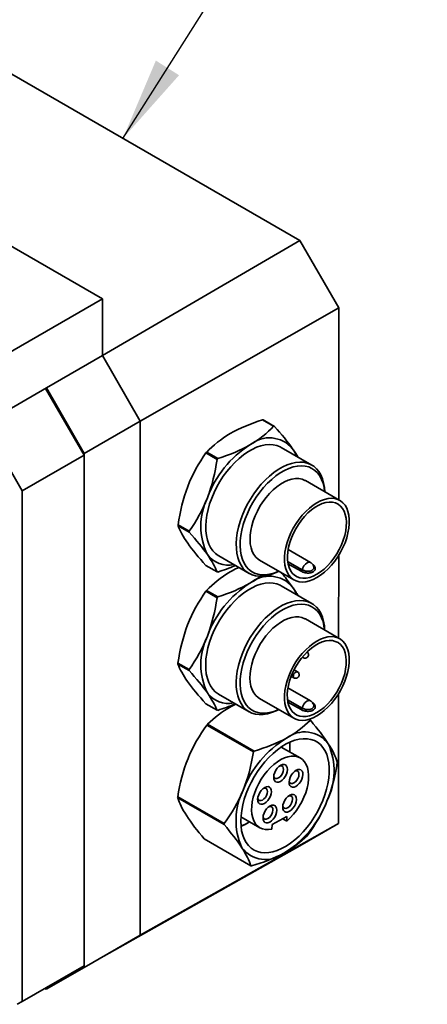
# Model space of a CAD drawing. Header units: millimetres. Extents: x 11 to 421, y 5 to 275.
# Tile 6 of 20: x 121 to 136, y 30 to 65. Entities that reach past the tile are written whole.
import ezdxf

# ---------------------------------------------------------------- set-up
doc = ezdxf.new("R2010")
doc.units = ezdxf.units.MM
doc.dimstyles.new('SLDDIMSTYLE4', dxfattribs={"dimtxt": 0.18, "dimasz": 3, "dimexe": 0, "dimexo": 0.0625, "dimgap": 0, "dimtad": 0, "dimtih": 1, "dimtoh": 1, "dimdec": 0, "dimrnd": 1e-09, "dimzin": 0, "dimdsep": 46, "dimtxsty": 'Standard', "dimsah": 1, "dimcen": 0.09, "dimadec": 0, "dimazin": 0, "dimtfac": 3, "dimtdec": 0, "dimtofl": 0, "dimtmove": 0, "dimatfit": 3, "dimfxl": 1, "dimfrac": 2, "dimtolj": 1, "dimtzin": 0, "dimarcsym": 0})

msp = doc.modelspace()

# ---------------------------------------------------------------- linework, layer by layer
at = {"color": 7, "linetype": 'Continuous', "lineweight": 35}
for p, q in [((118.812, 64.07), (130.99, 57.035)), ((111.767, 61.943), (123.894, 54.938)), ((123.893, 52.897), (130.99, 57.035)), ((130.99, 57.035), (132.387, 54.615)), ((119.757, 52.55), (123.894, 54.938)), ((123.894, 54.938), (123.893, 52.897)), ((132.387, 54.615), (125.254, 50.539)), ((132.387, 54.615), (132.385, 47.708)), ((121.878, 51.734), (123.893, 52.897)), ((123.893, 52.897), (125.254, 50.539)), ((119.757, 50.509), (121.878, 51.734)), ((123.239, 49.314), (121.852, 51.718)), ((123.239, 49.376), (121.878, 51.734)), ((119.598, 50.478), (121.012, 48.029)), ((125.254, 50.539), (123.239, 49.376)), ((125.254, 50.539), (125.249, 32.047)), ((129.647, 50.583), (130.048, 50.352)), ((129.672, 50.581), (130.073, 50.35)), ((123.239, 49.314), (121.012, 48.029)), ((123.239, 49.376), (123.234, 30.884)), ((123.234, 30.945), (123.239, 49.314)), ((127.614, 49.393), (128.015, 49.162)), ((127.64, 49.424), (128.04, 49.193)), ((131.418, 48.959), (130.322, 49.591)), ((132.427, 47.684), (131.189, 48.398)), ((121.012, 48.029), (121.006, 29.659)), ((126.611, 46.806), (127.012, 46.574)), ((126.611, 46.772), (127.012, 46.541)), ((131.373, 45.451), (130.565, 45.917)), ((132.385, 45.708), (132.384, 42.73)), ((127.614, 45.344), (128.015, 45.112)), ((128.073, 45.694), (129.169, 45.061)), ((129.539, 45.54), (130.777, 44.826)), ((127.612, 44.416), (128.013, 44.185)), ((127.637, 44.447), (128.038, 44.216)), ((131.416, 43.981), (130.32, 44.614)), ((132.424, 42.707), (131.187, 43.421)), ((126.608, 41.829), (127.009, 41.597)), ((131.08, 42.046), (131.112, 42.027)), ((126.608, 41.795), (127.009, 41.564)), ((130.902, 41.518), (130.782, 41.587)), ((130.68, 41.358), (130.777, 41.302)), ((131.371, 40.473), (130.563, 40.94)), ((128.07, 40.717), (129.166, 40.084)), ((129.537, 40.563), (130.774, 39.849)), ((132.383, 40.732), (132.382, 36.064)), ((127.612, 40.367), (128.013, 40.135)), ((128.525, 40.273), (128.693, 40.358)), ((131.355, 39.766), (131.295, 39.801)), ((131.308, 39.805), (131.38, 39.763)), ((129.323, 38.639), (127.649, 39.606)), ((127.675, 39.637), (129.348, 38.67)), ((131.006, 38.42), (130.322, 38.814)), ((130.634, 38.716), (130.634, 38.798)), ((126.598, 37.024), (128.272, 36.057)), ((128.271, 36.023), (126.598, 36.99)), ((128.872, 36.303), (129.555, 35.909)), ((129.992, 36.027), (130.522, 36.317)), ((130.518, 36.151), (130.373, 36.235)), ((130.518, 36.151), (130.522, 36.317)), ((125.249, 32.047), (132.382, 36.064)), ((129.042, 36.042), (129.112, 36.082)), ((129.988, 35.861), (129.992, 36.027)), ((132.382, 36.064), (130.984, 35.258)), ((127.554, 35.505), (129.228, 34.538)), ((130.984, 35.258), (123.94, 31.292)), ((123.234, 30.884), (125.249, 32.047)), ((123.234, 30.945), (121.006, 29.659)), ((121.872, 30.099), (123.234, 30.884)), ((121.872, 30.099), (121.82, 30.129)), ((121.006, 29.659), (120.83, 29.557))]:
    msp.add_line(p, q, dxfattribs=at)
at = {"color": 8, "linetype": 'Continuous', "lineweight": 35}
for p, q in [((131.078, 45.189), (130.549, 45.494)), ((131.036, 45.136), (130.562, 45.41)), ((131.442, 45.391), (131.46, 45.381)), ((131.075, 40.212), (130.547, 40.517)), ((131.034, 40.159), (130.56, 40.433)), ((131.44, 40.414), (131.457, 40.404))]:
    msp.add_line(p, q, dxfattribs=at)
at = {"color": 7, "linetype": 'Continuous', "lineweight": 35, "flags": 128}
for points in [[(128.073, 45.694), (128.059, 45.702), (127.954, 45.779), (127.861, 45.874), (127.782, 45.987), (127.716, 46.116), (127.666, 46.261), (127.631, 46.419), (127.611, 46.589), (127.607, 46.77), (127.619, 46.96), (127.646, 47.156), (127.689, 47.357), (127.747, 47.561), (127.82, 47.766), (127.906, 47.969), (128.005, 48.17), (128.115, 48.365), (128.237, 48.553), (128.368, 48.731), (128.507, 48.899), (128.653, 49.055), (128.805, 49.196), (128.96, 49.322), (129.118, 49.432), (129.277, 49.523), (129.435, 49.596), (129.59, 49.65), (129.742, 49.683), (129.888, 49.696), (130.027, 49.689), (130.158, 49.662), (130.28, 49.614), (130.322, 49.591)], [(130.728, 49.547), (130.805, 49.419), (130.867, 49.277)], [(130.233, 45.139), (130.135, 45.09), (129.978, 45.027), (129.825, 44.984), (129.675, 44.96), (129.533, 44.957), (129.397, 44.975), (129.271, 45.012), (129.155, 45.07), (129.05, 45.146), (128.957, 45.242), (128.878, 45.354), (128.812, 45.484), (128.762, 45.628), (128.727, 45.786), (128.707, 45.957), (128.703, 46.138), (128.715, 46.327), (128.742, 46.523), (128.785, 46.724), (128.843, 46.928), (128.916, 47.133), (129.002, 47.337), (129.101, 47.537), (129.211, 47.732), (129.333, 47.92), (129.464, 48.099), (129.603, 48.267), (129.749, 48.422), (129.901, 48.564), (130.056, 48.69), (130.214, 48.799), (130.373, 48.891), (130.531, 48.964), (130.686, 49.017), (130.838, 49.05), (130.984, 49.064), (131.123, 49.057), (131.254, 49.029), (131.376, 48.981), (131.486, 48.914), (131.585, 48.828), (131.671, 48.724), (131.744, 48.603), (131.802, 48.466), (131.845, 48.314), (131.872, 48.15), (131.883, 47.997)], [(130.229, 45.142), (130.208, 45.133), (130.053, 45.071), (129.902, 45.03), (129.755, 45.009), (129.615, 45.009), (129.483, 45.03), (129.361, 45.071), (129.248, 45.133), (129.148, 45.213), (129.061, 45.313), (128.987, 45.43), (128.928, 45.563), (128.885, 45.712), (128.857, 45.873), (128.844, 46.047), (128.848, 46.23), (128.869, 46.42), (128.905, 46.617), (128.956, 46.817), (129.022, 47.019), (129.103, 47.221), (129.197, 47.42), (129.303, 47.614), (129.421, 47.801), (129.548, 47.979), (129.684, 48.147), (129.828, 48.302), (129.977, 48.443), (130.13, 48.569), (130.286, 48.677), (130.442, 48.768), (130.598, 48.839), (130.751, 48.89), (130.9, 48.921), (131.044, 48.932), (131.18, 48.921), (131.308, 48.89), (131.425, 48.839), (131.532, 48.768), (131.626, 48.677), (131.706, 48.569), (131.772, 48.443), (131.824, 48.302), (131.86, 48.147), (131.878, 48)], [(129.539, 45.54), (129.49, 45.572), (129.405, 45.648), (129.334, 45.742), (129.277, 45.853), (129.235, 45.98), (129.208, 46.12), (129.198, 46.272), (129.203, 46.433), (129.225, 46.602), (129.262, 46.776), (129.315, 46.953), (129.382, 47.13), (129.463, 47.305), (129.556, 47.475), (129.661, 47.638), (129.775, 47.792), (129.897, 47.934), (130.026, 48.063), (130.159, 48.177), (130.296, 48.274), (130.433, 48.354), (130.569, 48.414), (130.702, 48.454), (130.831, 48.473), (130.954, 48.472), (131.068, 48.45), (131.172, 48.408), (131.189, 48.398)], [(131.602, 44.907), (131.466, 44.838), (131.333, 44.788), (131.203, 44.758), (131.078, 44.748), (130.961, 44.759), (130.852, 44.79), (130.753, 44.84), (130.666, 44.91), (130.591, 44.998), (130.53, 45.103), (130.484, 45.223), (130.453, 45.357), (130.437, 45.504), (130.437, 45.661), (130.453, 45.825), (130.484, 45.996), (130.53, 46.17), (130.591, 46.345), (130.666, 46.519), (130.753, 46.689), (130.852, 46.854), (130.961, 47.01), (131.078, 47.156), (131.203, 47.29), (131.333, 47.41), (131.466, 47.515), (131.602, 47.602), (131.737, 47.671), (131.871, 47.721), (132.001, 47.751), (132.125, 47.761), (132.243, 47.751), (132.352, 47.72), (132.45, 47.669), (132.537, 47.6), (132.612, 47.512), (132.673, 47.407), (132.719, 47.286), (132.751, 47.152), (132.766, 47.005), (132.766, 46.849), (132.751, 46.684), (132.719, 46.514), (132.673, 46.34), (132.612, 46.164), (132.537, 45.99), (132.45, 45.82), (132.352, 45.656), (132.243, 45.499), (132.125, 45.353), (132.001, 45.219), (131.871, 45.099), (131.737, 44.995), (131.602, 44.907)], [(131.602, 45.03), (131.471, 44.964), (131.343, 44.918), (131.218, 44.891), (131.1, 44.886), (130.989, 44.901), (130.887, 44.937), (130.796, 44.993), (130.717, 45.068), (130.652, 45.161), (130.601, 45.27), (130.566, 45.395), (130.546, 45.532), (130.541, 45.68), (130.554, 45.838), (130.581, 46.001), (130.625, 46.168), (130.683, 46.337), (130.755, 46.504), (130.84, 46.668), (130.937, 46.825), (131.043, 46.974), (131.158, 47.112), (131.28, 47.236), (131.407, 47.346), (131.536, 47.44), (131.667, 47.515), (131.797, 47.571), (131.923, 47.608), (132.045, 47.623), (132.16, 47.618), (132.267, 47.593), (132.363, 47.547), (132.448, 47.482), (132.52, 47.397), (132.578, 47.296), (132.622, 47.179), (132.65, 47.048), (132.662, 46.904), (132.658, 46.751), (132.638, 46.591), (132.602, 46.425), (132.551, 46.257), (132.486, 46.089), (132.407, 45.923), (132.316, 45.762), (132.214, 45.609), (132.103, 45.465), (131.985, 45.334), (131.86, 45.216), (131.732, 45.114), (131.602, 45.03)], [(128.07, 40.717), (128.056, 40.725), (127.951, 40.802), (127.859, 40.897), (127.779, 41.01), (127.714, 41.139), (127.664, 41.284), (127.628, 41.442), (127.609, 41.612), (127.605, 41.793), (127.616, 41.983), (127.644, 42.179), (127.687, 42.38), (127.745, 42.584), (127.817, 42.789), (127.903, 42.992), (128.002, 43.193), (128.113, 43.388), (128.234, 43.575), (128.365, 43.754), (128.505, 43.922), (128.651, 44.078), (128.802, 44.219), (128.958, 44.345), (129.116, 44.455), (129.274, 44.546), (129.432, 44.619), (129.588, 44.673), (129.739, 44.706), (129.885, 44.719), (130.025, 44.712), (130.156, 44.685), (130.277, 44.637), (130.32, 44.614)], [(130.726, 44.57), (130.803, 44.442), (130.865, 44.3)], [(130.231, 40.162), (130.133, 40.113), (129.976, 40.05), (129.822, 40.007), (129.673, 39.983), (129.53, 39.98), (129.395, 39.997), (129.268, 40.035), (129.152, 40.093), (129.047, 40.169), (128.955, 40.265), (128.875, 40.377), (128.81, 40.507), (128.76, 40.651), (128.724, 40.809), (128.705, 40.98), (128.701, 41.16), (128.712, 41.35), (128.74, 41.546), (128.783, 41.747), (128.841, 41.951), (128.913, 42.156), (128.999, 42.36), (129.098, 42.56), (129.209, 42.755), (129.33, 42.943), (129.461, 43.122), (129.601, 43.29), (129.747, 43.445), (129.899, 43.587), (130.054, 43.713), (130.212, 43.822), (130.37, 43.914), (130.528, 43.986), (130.684, 44.04), (130.835, 44.073), (130.981, 44.087), (131.121, 44.079), (131.252, 44.052), (131.373, 44.004), (131.484, 43.937), (131.583, 43.851), (131.669, 43.747), (131.741, 43.626), (131.799, 43.489), (131.842, 43.337), (131.87, 43.173), (131.881, 43.02)], [(130.226, 40.165), (130.205, 40.156), (130.051, 40.094), (129.899, 40.053), (129.753, 40.032), (129.613, 40.032), (129.481, 40.053), (129.358, 40.094), (129.246, 40.155), (129.146, 40.236), (129.058, 40.336), (128.985, 40.453), (128.926, 40.586), (128.882, 40.735), (128.854, 40.896), (128.842, 41.069), (128.846, 41.252), (128.866, 41.443), (128.902, 41.64), (128.954, 41.84), (129.02, 42.042), (129.1, 42.244), (129.194, 42.443), (129.301, 42.637), (129.418, 42.824), (129.546, 43.002), (129.682, 43.17), (129.826, 43.325), (129.975, 43.466), (130.128, 43.592), (130.284, 43.7), (130.44, 43.79), (130.596, 43.862), (130.749, 43.913), (130.898, 43.944), (131.042, 43.955), (131.178, 43.944), (131.305, 43.913), (131.423, 43.862), (131.529, 43.791), (131.623, 43.7), (131.704, 43.592), (131.77, 43.466), (131.822, 43.325), (131.857, 43.17), (131.876, 43.023)], [(129.537, 40.563), (129.488, 40.595), (129.403, 40.671), (129.331, 40.765), (129.274, 40.876), (129.232, 41.003), (129.206, 41.143), (129.195, 41.295), (129.201, 41.456), (129.223, 41.625), (129.26, 41.799), (129.313, 41.976), (129.38, 42.153), (129.461, 42.328), (129.554, 42.498), (129.658, 42.661), (129.772, 42.815), (129.895, 42.957), (130.024, 43.086), (130.157, 43.2), (130.293, 43.297), (130.43, 43.377), (130.567, 43.437), (130.7, 43.477), (130.829, 43.496), (130.951, 43.495), (131.065, 43.473), (131.17, 43.43), (131.187, 43.421)], [(131.599, 39.93), (131.464, 39.861), (131.33, 39.811), (131.2, 39.781), (131.076, 39.771), (130.958, 39.782), (130.849, 39.813), (130.751, 39.863), (130.663, 39.933), (130.589, 40.021), (130.528, 40.126), (130.482, 40.246), (130.45, 40.38), (130.434, 40.527), (130.434, 40.684), (130.45, 40.848), (130.482, 41.019), (130.528, 41.193), (130.589, 41.368), (130.663, 41.542), (130.751, 41.712), (130.849, 41.877), (130.958, 42.033), (131.076, 42.179), (131.2, 42.313), (131.33, 42.433), (131.464, 42.538), (131.599, 42.625), (131.735, 42.694), (131.868, 42.744), (131.998, 42.774), (132.123, 42.784), (132.24, 42.773), (132.349, 42.743), (132.448, 42.692), (132.535, 42.622), (132.61, 42.535), (132.671, 42.43), (132.717, 42.309), (132.748, 42.175), (132.764, 42.028), (132.764, 41.872), (132.748, 41.707), (132.717, 41.536), (132.671, 41.362), (132.61, 41.187), (132.535, 41.013), (132.448, 40.843), (132.349, 40.678), (132.24, 40.522), (132.123, 40.376), (131.998, 40.242), (131.868, 40.122), (131.735, 40.018), (131.599, 39.93)], [(131.599, 40.053), (131.469, 39.987), (131.341, 39.94), (131.216, 39.914), (131.097, 39.909), (130.986, 39.924), (130.885, 39.96), (130.794, 40.016), (130.715, 40.091), (130.65, 40.184), (130.599, 40.293), (130.563, 40.417), (130.543, 40.555), (130.539, 40.703), (130.551, 40.86), (130.579, 41.024), (130.622, 41.191), (130.681, 41.36), (130.753, 41.527), (130.838, 41.691), (130.934, 41.848), (131.041, 41.997), (131.156, 42.134), (131.278, 42.259), (131.404, 42.369), (131.534, 42.462), (131.665, 42.538), (131.794, 42.594), (131.921, 42.63), (132.043, 42.646), (132.158, 42.641), (132.264, 42.616), (132.361, 42.57), (132.446, 42.504), (132.518, 42.42), (132.576, 42.319), (132.619, 42.202), (132.647, 42.071), (132.659, 41.927), (132.655, 41.774), (132.635, 41.614), (132.6, 41.448), (132.549, 41.28), (132.483, 41.112), (132.405, 40.946), (132.314, 40.785), (132.212, 40.632), (132.101, 40.488), (131.982, 40.357), (131.858, 40.239), (131.73, 40.137), (131.599, 40.053)], [(130.5, 38.923), (130.658, 39), (130.814, 39.058), (130.967, 39.096), (131.114, 39.114), (131.255, 39.112), (131.388, 39.089), (131.512, 39.046), (131.626, 38.983), (131.727, 38.902), (131.816, 38.802), (131.892, 38.684), (131.953, 38.551), (132, 38.403), (132.031, 38.241), (132.046, 38.068), (132.046, 37.884), (132.03, 37.693), (131.998, 37.495), (131.951, 37.293), (131.889, 37.089), (131.813, 36.884), (131.723, 36.681), (131.621, 36.482), (131.507, 36.289), (131.383, 36.103), (131.25, 35.927), (131.108, 35.763), (130.96, 35.611), (130.808, 35.473), (130.651, 35.352), (130.493, 35.247), (130.335, 35.16), (130.177, 35.093), (130.023, 35.044), (129.873, 35.016), (129.728, 35.008), (129.591, 35.021), (129.462, 35.054), (129.344, 35.107), (129.236, 35.179), (129.141, 35.27), (129.058, 35.379), (128.99, 35.505), (128.936, 35.646), (128.897, 35.801), (128.874, 35.968), (128.866, 36.147), (128.874, 36.335), (128.898, 36.529), (128.938, 36.73), (128.992, 36.933), (129.061, 37.138), (129.144, 37.342), (129.24, 37.543), (129.349, 37.739), (129.468, 37.929), (129.597, 38.11), (129.734, 38.281), (129.879, 38.439), (130.029, 38.584), (130.184, 38.714), (130.342, 38.827), (130.5, 38.923)], [(130.625, 38.986), (130.632, 38.885), (130.634, 38.798)], [(129.988, 35.861), (129.868, 35.842), (129.754, 35.844), (129.648, 35.867), (129.552, 35.91), (129.468, 35.973), (129.396, 36.054), (129.338, 36.153), (129.295, 36.268), (129.267, 36.396), (129.255, 36.537), (129.26, 36.687), (129.28, 36.845), (129.316, 37.008), (129.367, 37.173), (129.432, 37.339), (129.51, 37.501), (129.601, 37.658), (129.702, 37.808), (129.812, 37.947), (129.93, 38.074), (130.053, 38.187), (130.18, 38.284), (130.308, 38.363), (130.436, 38.424), (130.561, 38.465), (130.682, 38.485), (130.797, 38.485), (130.903, 38.464), (131, 38.423), (131.086, 38.362), (131.159, 38.282), (131.218, 38.185), (131.262, 38.072), (131.291, 37.944), (131.305, 37.805), (131.302, 37.655), (131.283, 37.498), (131.249, 37.335), (131.199, 37.17), (131.135, 37.004), (131.058, 36.842), (130.968, 36.684), (130.868, 36.534), (130.758, 36.393), (130.641, 36.265), (130.518, 36.151)], [(130.29, 37.578), (130.226, 37.553), (130.167, 37.549), (130.117, 37.567), (130.079, 37.605), (130.056, 37.662), (130.049, 37.732), (130.059, 37.812), (130.086, 37.895), (130.126, 37.976), (130.179, 38.05), (130.239, 38.112), (130.303, 38.157), (130.367, 38.182), (130.426, 38.185), (130.476, 38.167), (130.514, 38.129), (130.537, 38.073), (130.544, 38.002), (130.534, 37.923), (130.507, 37.84), (130.467, 37.758), (130.414, 37.684), (130.354, 37.623), (130.29, 37.578)], [(130.258, 38.127), (130.285, 38.135), (130.334, 38.132), (130.372, 38.108), (130.395, 38.064), (130.402, 38.005), (130.392, 37.936), (130.366, 37.865), (130.326, 37.798), (130.276, 37.741), (130.221, 37.701), (130.167, 37.682), (130.118, 37.684), (130.08, 37.708), (130.056, 37.752), (130.052, 37.77)], [(130.844, 37.399), (130.78, 37.374), (130.721, 37.37), (130.671, 37.388), (130.633, 37.426), (130.61, 37.483), (130.603, 37.553), (130.613, 37.633), (130.64, 37.716), (130.68, 37.797), (130.733, 37.871), (130.793, 37.933), (130.857, 37.978), (130.921, 38.003), (130.98, 38.006), (131.03, 37.988), (131.068, 37.95), (131.091, 37.894), (131.098, 37.823), (131.088, 37.744), (131.062, 37.661), (131.021, 37.579), (130.969, 37.505), (130.908, 37.444), (130.844, 37.399)], [(130.812, 37.948), (130.839, 37.956), (130.888, 37.953), (130.926, 37.929), (130.95, 37.885), (130.957, 37.826), (130.947, 37.757), (130.92, 37.686), (130.88, 37.619), (130.83, 37.562), (130.775, 37.522), (130.721, 37.503), (130.672, 37.505), (130.634, 37.529), (130.61, 37.573), (130.606, 37.591)], [(129.713, 36.781), (129.649, 36.756), (129.59, 36.752), (129.54, 36.77), (129.502, 36.808), (129.479, 36.865), (129.472, 36.935), (129.482, 37.015), (129.509, 37.098), (129.55, 37.179), (129.602, 37.253), (129.662, 37.315), (129.726, 37.36), (129.79, 37.385), (129.849, 37.389), (129.899, 37.371), (129.937, 37.332), (129.96, 37.276), (129.967, 37.205), (129.957, 37.126), (129.931, 37.043), (129.89, 36.961), (129.838, 36.887), (129.777, 36.826), (129.713, 36.781)], [(129.682, 37.33), (129.708, 37.338), (129.757, 37.335), (129.795, 37.311), (129.819, 37.267), (129.826, 37.208), (129.816, 37.139), (129.789, 37.068), (129.749, 37.001), (129.699, 36.944), (129.644, 36.904), (129.59, 36.885), (129.541, 36.887), (129.503, 36.911), (129.479, 36.955), (129.475, 36.973)], [(130.614, 36.501), (130.55, 36.476), (130.491, 36.473), (130.441, 36.491), (130.403, 36.529), (130.38, 36.585), (130.373, 36.656), (130.383, 36.735), (130.41, 36.818), (130.45, 36.9), (130.503, 36.974), (130.563, 37.035), (130.627, 37.08), (130.691, 37.105), (130.75, 37.109), (130.8, 37.091), (130.838, 37.053), (130.861, 36.996), (130.868, 36.926), (130.858, 36.846), (130.831, 36.763), (130.791, 36.682), (130.738, 36.608), (130.678, 36.546), (130.614, 36.501)], [(130.582, 37.051), (130.609, 37.058), (130.658, 37.056), (130.696, 37.031), (130.719, 36.987), (130.727, 36.928), (130.716, 36.86), (130.69, 36.788), (130.65, 36.721), (130.6, 36.665), (130.545, 36.625), (130.491, 36.605), (130.442, 36.608), (130.404, 36.632), (130.38, 36.676), (130.376, 36.694)], [(129.907, 36.115), (129.843, 36.09), (129.784, 36.086), (129.734, 36.104), (129.696, 36.143), (129.673, 36.199), (129.666, 36.269), (129.676, 36.349), (129.703, 36.432), (129.743, 36.514), (129.796, 36.588), (129.856, 36.649), (129.92, 36.694), (129.984, 36.719), (130.043, 36.723), (130.093, 36.705), (130.131, 36.666), (130.154, 36.61), (130.161, 36.54), (130.151, 36.46), (130.125, 36.377), (130.084, 36.295), (130.032, 36.221), (129.971, 36.16), (129.907, 36.115)], [(129.876, 36.665), (129.902, 36.672), (129.951, 36.669), (129.989, 36.645), (130.013, 36.601), (130.02, 36.542), (130.01, 36.473), (129.983, 36.402), (129.943, 36.335), (129.893, 36.279), (129.838, 36.239), (129.784, 36.219), (129.735, 36.221), (129.697, 36.246), (129.673, 36.29), (129.669, 36.308)], [(129.042, 36.042), (128.92, 35.977), (128.875, 35.956)]]:
    msp.add_lwpolyline(points, dxfattribs=at)
at = {"color": 8, "linetype": 'Continuous', "lineweight": 35, "flags": 128}
for points in [[(131.112, 42.027), (131.093, 42.049), (131.09, 42.058)], [(130.777, 41.302), (130.757, 41.324), (130.751, 41.359), (130.757, 41.402), (130.777, 41.446), (130.805, 41.485), (130.839, 41.512)], [(130.839, 41.512), (130.873, 41.524), (130.902, 41.518)]]:
    msp.add_lwpolyline(points, dxfattribs=at)
at = {"color": 7, "linetype": 'Continuous', "lineweight": 35}
for centre, radius, start, end in [((129.557, 49.43), 1.157, 84.2672, 85.5141), ((129.958, 49.198), 1.157, 84.2672, 85.5141), ((131.236, 46.478), 3.8, 122.4499, 159.9615), ((129.894, 48.849), 1.088, 39.9289, 129.8524), ((131.251, 46.496), 4.649, 140.959, 141.4524), ((131.652, 46.264), 4.649, 140.959, 141.4524), ((129.763, 46.759), 2.331, 154.0362, 205.9638), ((129.321, 46.789), 2.711, 179.6465, 180.3535), ((129.722, 46.557), 2.711, 179.6465, 180.3535), ((128.412, 46.274), 0.918, 215.7062, 282.9588), ((131.461, 45.109), 0.392, 122.9337, 168.1972), ((128.131, 46.264), 1.157, 264.2672, 265.5141), ((131.234, 41.5), 3.8, 122.4494, 159.9613), ((129.892, 43.872), 1.088, 39.9291, 129.8517), ((131.248, 41.519), 4.649, 140.9586, 141.452), ((131.649, 41.287), 4.649, 140.9586, 141.452), ((129.76, 41.782), 2.331, 154.036, 205.964), ((129.319, 41.812), 2.711, 179.6465, 180.3535), ((129.72, 41.58), 2.711, 179.6465, 180.3535), ((128.409, 41.297), 0.918, 215.7065, 282.9579), ((131.459, 40.132), 0.392, 122.9331, 168.197), ((128.129, 41.287), 1.157, 264.267, 265.5138), ((131.222, 38.656), 1.118, 81.8885, 83.1642), ((131.186, 36.692), 4.583, 140.0181, 140.5162), ((131.162, 38.296), 1.061, 36.803, 128.2498), ((132.451, 35.932), 3.744, 121.3153, 159.2189), ((128.797, 38.717), 1.837, 357.4574, 8.2608), ((132.86, 35.725), 4.583, 140.0181, 140.5162), ((129.802, 37.949), 2.418, 333.3535, 23.9944), ((129.517, 38.326), 2.82, 358.3297, 359.0182), ((131.112, 36.175), 2.418, 153.3535, 203.9944), ((129.417, 36.942), 2.82, 178.3297, 179.0182), ((128.463, 38.193), 3.744, 301.3153, 339.2189), ((131.091, 35.975), 2.82, 178.3297, 179.0182), ((128.206, 37.65), 1.81, 291.633, 302.5965), ((127.748, 38.576), 4.583, 320.0181, 320.5162), ((129.752, 35.828), 1.061, 216.803, 308.2498), ((129.386, 35.645), 1.118, 261.8885, 263.1642)]:
    msp.add_arc(centre, radius, start, end, dxfattribs=at)
at = {"color": 8, "linetype": 'Continuous', "lineweight": 35}
for centre, start, end in [((131.321, 45.338), 65.2567, 126.1209), ((131.319, 40.361), 65.2561, 126.1203)]:
    msp.add_arc(centre, 0.124, start, end, dxfattribs=at)
at = {"color": 7, "linetype": 'Continuous', "lineweight": 35}
for points in [[(128.49, 50.092), (128.833, 50.29), (129.226, 50.448), (129.647, 50.583)], [(129.197, 49.684), (129.54, 49.882), (129.814, 50.108), (130.048, 50.352)], [(130.073, 50.35), (130.331, 50.062), (130.557, 49.791), (130.728, 49.547)], [(127.64, 49.424), (127.874, 49.668), (128.148, 49.895), (128.49, 50.092)], [(128.04, 49.193), (128.462, 49.328), (128.855, 49.486), (129.197, 49.684)], [(126.959, 48.188), (127.131, 48.629), (127.357, 49.024), (127.614, 49.393)], [(127.667, 47.78), (127.838, 48.221), (127.945, 48.685), (128.015, 49.162)], [(126.611, 46.806), (126.681, 47.283), (126.788, 47.746), (126.959, 48.188)], [(127.012, 46.574), (127.269, 46.943), (127.495, 47.338), (127.667, 47.78)], [(126.959, 46.146), (126.788, 46.39), (126.681, 46.593), (126.611, 46.772)], [(127.667, 45.738), (127.495, 45.982), (127.269, 46.253), (127.012, 46.541)], [(127.614, 45.344), (127.357, 45.631), (127.131, 45.903), (126.959, 46.146)], [(128.015, 45.112), (127.945, 45.292), (127.838, 45.495), (127.667, 45.738)], [(127.637, 44.447), (127.872, 44.691), (128.146, 44.917), (128.488, 45.115)], [(128.038, 44.216), (128.46, 44.351), (128.853, 44.509), (129.195, 44.707)], [(126.957, 43.211), (127.128, 43.652), (127.354, 44.047), (127.612, 44.416)], [(127.664, 42.802), (127.835, 43.244), (127.942, 43.708), (128.013, 44.185)], [(126.608, 41.829), (126.679, 42.305), (126.786, 42.769), (126.957, 43.211)], [(127.009, 41.597), (127.267, 41.966), (127.493, 42.361), (127.664, 42.802)], [(126.957, 41.169), (126.786, 41.413), (126.679, 41.616), (126.608, 41.795)], [(127.664, 40.761), (127.493, 41.005), (127.267, 41.276), (127.009, 41.564)], [(127.612, 40.367), (127.354, 40.654), (127.128, 40.926), (126.957, 41.169)], [(128.013, 40.135), (127.942, 40.315), (127.835, 40.517), (127.664, 40.761)], [(127.675, 39.637), (127.909, 39.87), (128.183, 40.086), (128.525, 40.273)], [(130.505, 39.13), (130.847, 39.317), (131.121, 39.533), (131.355, 39.766)], [(131.38, 39.763), (131.63, 39.466), (131.848, 39.185), (132.011, 38.932)], [(126.971, 38.403), (127.15, 38.844), (127.384, 39.238), (127.649, 39.606)], [(129.348, 38.67), (129.77, 38.795), (130.163, 38.943), (130.505, 39.13)], [(128.951, 37.26), (129.13, 37.7), (129.245, 38.163), (129.323, 38.639)], [(132.011, 38.932), (132.174, 38.679), (132.274, 38.467), (132.336, 38.278)], [(126.598, 37.024), (126.677, 37.5), (126.791, 37.963), (126.971, 38.403)], [(132.336, 38.244), (132.258, 37.768), (132.143, 37.305), (131.963, 36.864)], [(128.272, 36.057), (128.537, 36.425), (128.771, 36.819), (128.951, 37.26)], [(126.923, 36.336), (126.76, 36.589), (126.66, 36.801), (126.598, 36.99)], [(131.963, 36.864), (131.784, 36.424), (131.55, 36.03), (131.285, 35.662)], [(127.554, 35.505), (127.304, 35.801), (127.086, 36.082), (126.923, 36.336)], [(128.903, 35.192), (128.74, 35.445), (128.521, 35.726), (128.271, 36.023)], [(131.26, 35.631), (131.025, 35.398), (130.751, 35.182), (130.409, 34.994)], [(129.228, 34.538), (129.165, 34.727), (129.066, 34.939), (128.903, 35.192)], [(130.409, 34.994), (130.067, 34.807), (129.674, 34.66), (129.253, 34.535)]]:
    msp.add_open_spline(points, degree=3, dxfattribs=at)
for points, knots in [([(130.728, 49.547), (130.769, 49.488), (130.841, 49.383), (130.895, 49.289), (130.919, 49.247)], [0, 0, 0, 0, 0.556177, 1, 1, 1, 1]), ([(128.677, 45.345), (128.67, 45.342), (128.568, 45.295), (128.355, 45.216), (128.146, 45.145), (128.04, 45.11)], [0, 0, 0, 0, 0.037346, 0.51773, 1, 1, 1, 1]), ([(131.46, 45.381), (131.468, 45.375), (131.485, 45.365), (131.506, 45.346), (131.522, 45.324), (131.534, 45.301), (131.542, 45.276), (131.545, 45.25), (131.544, 45.224), (131.535, 45.191), (131.51, 45.151), (131.474, 45.123), (131.435, 45.1), (131.387, 45.081), (131.309, 45.071), (131.226, 45.074), (131.151, 45.088), (131.086, 45.11), (131.054, 45.127), (131.036, 45.136)], [0, 0, 0, 0, 0.040252, 0.0798216, 0.1194305, 0.159798, 0.2016044, 0.245463, 0.2867272, 0.3261184, 0.4111133, 0.4993359, 0.5087661, 0.593962, 0.6842946, 0.7715097, 0.8613608, 0.926084, 1, 1, 1, 1]), ([(131.485, 45.305), (131.484, 45.313), (131.477, 45.346), (131.444, 45.392), (131.406, 45.432), (131.379, 45.446), (131.372, 45.45)], [0, 0, 0, 0, 0.134136, 0.52728, 0.87623, 1, 1, 1, 1]), ([(128.488, 45.115), (128.572, 45.163), (128.671, 45.219), (128.781, 45.269), (128.797, 45.276)], [0, 0, 0, 0, 0.853687, 1, 1, 1, 1]), ([(130.315, 45.092), (130.353, 45.047), (130.451, 44.933), (130.591, 44.757), (130.681, 44.632), (130.726, 44.57)], [0, 0, 0, 0, 0.243524, 0.620588, 1, 1, 1, 1]), ([(131.036, 45.136), (131.045, 45.139), (131.054, 45.147), (131.07, 45.166), (131.075, 45.178), (131.078, 45.189)], [0, 0, 0, 0, 0.5, 0.5, 1, 1, 1, 1]), ([(129.195, 44.707), (129.277, 44.756), (129.415, 44.838), (129.534, 44.929), (129.582, 44.965)], [0, 0, 0, 0, 0.600293, 1, 1, 1, 1]), ([(130.726, 44.57), (130.766, 44.511), (130.839, 44.406), (130.893, 44.311), (130.917, 44.27)], [0, 0, 0, 0, 0.556155, 1, 1, 1, 1]), ([(131.175, 42.01), (131.191, 42.012), (131.214, 42.014), (131.246, 42.03), (131.271, 42.052), (131.293, 42.087), (131.303, 42.131), (131.295, 42.177), (131.278, 42.211), (131.261, 42.224), (131.255, 42.228)], [0, 0, 0, 0, 0.155617, 0.228317, 0.350411, 0.485684, 0.632488, 0.787259, 0.934406, 1, 1, 1, 1]), ([(131.113, 42.027), (131.122, 42.022), (131.142, 42.012), (131.163, 42.011), (131.175, 42.01)], [0, 0, 0, 0, 0.474646, 1, 1, 1, 1]), ([(130.839, 41.285), (130.855, 41.287), (130.878, 41.289), (130.91, 41.306), (130.936, 41.327), (130.957, 41.363), (130.967, 41.407), (130.96, 41.453), (130.937, 41.491), (130.915, 41.513), (130.902, 41.518), (130.902, 41.518)], [0, 0, 0, 0, 0.144471, 0.211964, 0.325313, 0.450898, 0.587186, 0.730873, 0.867481, 0.999429, 1, 1, 1, 1]), ([(130.777, 41.302), (130.786, 41.297), (130.806, 41.288), (130.828, 41.286), (130.839, 41.285)], [0, 0, 0, 0, 0.474646, 1, 1, 1, 1]), ([(131.457, 40.404), (131.466, 40.398), (131.483, 40.388), (131.504, 40.368), (131.52, 40.347), (131.532, 40.324), (131.54, 40.299), (131.543, 40.273), (131.542, 40.247), (131.533, 40.214), (131.507, 40.174), (131.472, 40.146), (131.432, 40.123), (131.385, 40.104), (131.307, 40.094), (131.223, 40.097), (131.148, 40.111), (131.083, 40.133), (131.051, 40.15), (131.034, 40.159)], [0, 0, 0, 0, 0.040252, 0.079822, 0.11943, 0.159798, 0.201604, 0.245463, 0.286727, 0.326118, 0.411113, 0.499336, 0.508766, 0.593962, 0.684295, 0.77151, 0.861361, 0.926084, 1, 1, 1, 1]), ([(131.483, 40.327), (131.481, 40.336), (131.474, 40.368), (131.442, 40.415), (131.403, 40.455), (131.377, 40.469), (131.37, 40.472)], [0, 0, 0, 0, 0.134137, 0.527285, 0.876239, 1, 1, 1, 1]), ([(128.675, 40.368), (128.668, 40.364), (128.565, 40.318), (128.353, 40.239), (128.143, 40.168), (128.038, 40.133)], [0, 0, 0, 0, 0.037335, 0.517724, 1, 1, 1, 1]), ([(131.034, 40.159), (131.043, 40.162), (131.052, 40.17), (131.067, 40.189), (131.073, 40.201), (131.075, 40.212)], [0, 0, 0, 0, 0.5, 0.5, 1, 1, 1, 1])]:
    msp.add_open_spline(points, degree=3, knots=knots, dxfattribs=at)
at = {"color": 8, "linetype": 'Continuous', "lineweight": 35}
for points, knots in [([(131.487, 45.305), (131.489, 45.296), (131.495, 45.274), (131.488, 45.241), (131.468, 45.202), (131.426, 45.164), (131.366, 45.143), (131.306, 45.135), (131.25, 45.136), (131.194, 45.144), (131.134, 45.161), (131.099, 45.179), (131.078, 45.189)], [0, 0, 0, 0, 0.06898, 0.163062, 0.246277, 0.379006, 0.511936, 0.595097, 0.689026, 0.782764, 0.865779, 1, 1, 1, 1]), ([(131.484, 40.328), (131.487, 40.319), (131.493, 40.297), (131.486, 40.264), (131.466, 40.225), (131.424, 40.187), (131.364, 40.166), (131.303, 40.158), (131.247, 40.159), (131.192, 40.167), (131.131, 40.184), (131.097, 40.201), (131.075, 40.212)], [0, 0, 0, 0, 0.068984, 0.163066, 0.24628, 0.379009, 0.511938, 0.595099, 0.689028, 0.782765, 0.865779, 1, 1, 1, 1])]:
    msp.add_open_spline(points, degree=3, knots=knots, dxfattribs=at)

# ---------------------------------------------------------------- leaders
at = {"color": 7, "linetype": 'Continuous', "lineweight": 0}
msp.add_leader([(124.629, 60.71), (135.569, 78.032)], dimstyle='SLDDIMSTYLE4', dxfattribs=at)

doc.saveas('drawing.dxf')
